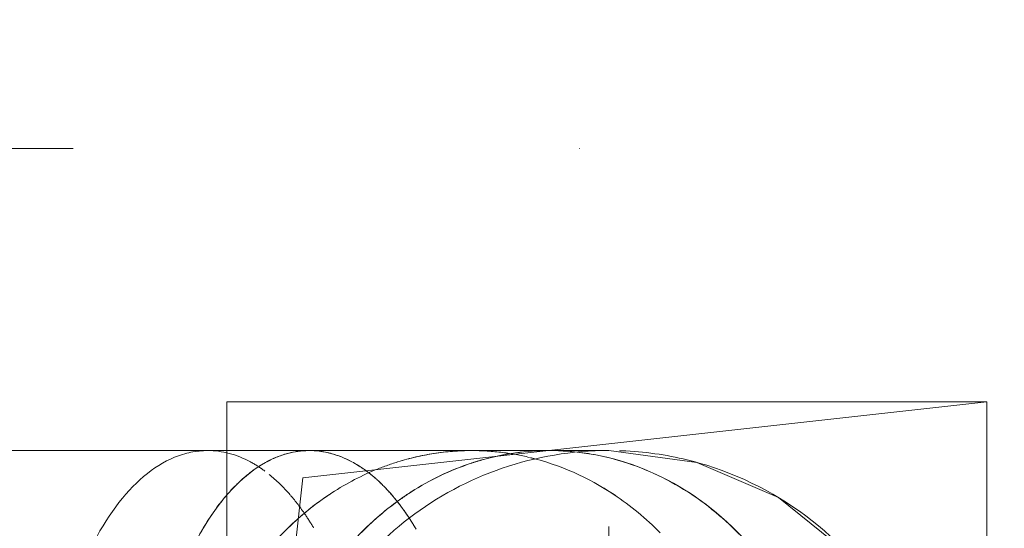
# Model space of a CAD drawing. Header units: millimetres. Extents: x 83162 to 161202, y 56220 to 105342.
# Tile 202 of 209: x 144588 to 144977, y 89850 to 90051. Entities that reach past the tile are written whole.
import ezdxf
from ezdxf import colors
from ezdxf.entities.mleader import LeaderData, LeaderLine
from ezdxf.math import Vec2, Vec3

# ---------------------------------------------------------------- set-up
doc = ezdxf.new("R2010")
doc.units = ezdxf.units.MM
for name, pattern in [('4_ Штрихпунктир_ 10 х 2 мм', [1400, 1000, -200, 0, -200]), ('ADSK_Осевая', [450, 250, -100, 0, -100]), ('ADSK_Штрих_ш2 п1_5', [350, 200, -150])]:
    doc.linetypes.add(name, pattern=pattern)
for name, color, linetype, lineweight in [('A-DETL-GENF-OTLN', 7, 'Continuous', 9), ('A-GENM-____-OTLN', 7, 'Continuous', 9), ('M-EQPM-____-OTLN', 7, 'Continuous', 9), ('P-PIPE-____-CNTR', 7, 'ADSK_Осевая', 18), ('P-PIPE-____-OTLN', 7, 'Continuous', 50), ('S-GRID-____-OTLN', 7, 'Continuous', 9), ('ДЕВИ', 7, 'Continuous', 0)]:
    doc.layers.add(name, color=color, linetype=linetype, lineweight=lineweight)
doc.styles.add('ДЕВИ', font='CS_Gost2304.shx', dxfattribs={"width": 0.8})

# ---------------------------------------------------------------- blocks, each defined once
blk = doc.blocks.new('АР_Канал вертикальный прямоугольный - ВК-3468013-ВКК_01_К3_З_ЭОМ_греющий кабель_')
at = {"layer": 'A-DETL-GENF-OTLN', "color": 254, "lineweight": 13, "true_color": 0xcccccc}
for p, q in [((-120, 120), (150, 150)), ((-150, -150), (-120, 120))]:
    blk.add_line(p, q, dxfattribs=at)
at = {"layer": 'A-GENM-____-OTLN', "color": 254, "lineweight": 5, "true_color": 0xcccccc}
for p, q in [((-150, -150), (-150, 150)), ((-150, 150), (150, 150))]:
    blk.add_line(p, q, dxfattribs=at)
at = {"layer": 'M-EQPM-____-OTLN', "color": 254, "lineweight": 5, "true_color": 0xcccccc}
for p, q in [((-150, -150), (-150, 150)), ((-150, 150), (150, 150)), ((150, 150), (150, -150)), ((150, -150), (-150, -150))]:
    blk.add_line(p, q, dxfattribs=at)
blk = doc.blocks.new('240311_Наметкина 10_РД_АР_К3_R21_rvt-1-ВКК_01_К3_З_ЭОМ_греющий кабель_')
at = {"layer": 'M-EQPM-____-OTLN', "color": 254, "lineweight": 5, "true_color": 0xcccccc}
blk.add_blockref('АР_Канал вертикальный прямоугольный - ВК-3468013-ВКК_01_К3_З_ЭОМ_греющий кабель_', (144820, 89750), dxfattribs=at)
blk = doc.blocks.new('Наметкина 10_РД_АР_К3_Отделка_R21_rvt-1-ВКК_01_К3_З_ЭОМ_греющий кабель_')
at = {"layer": 'S-GRID-____-OTLN', "color": 254, "linetype": '4_ Штрихпунктир_ 10 х 2 мм', "lineweight": 5, "true_color": 0xcccccc}
blk.add_line((153009.86, 90000), (83961.54, 90000), dxfattribs=at)

msp = doc.modelspace()

# ---------------------------------------------------------------- linework, layer by layer
at = {"layer": 'P-PIPE-____-CNTR', "color": 46, "lineweight": 9, "true_color": 0x785107}
msp.add_line((144820.84, 89600.84), (144820.84, 89900.84), dxfattribs=at)
at = {"layer": 'P-PIPE-____-OTLN', "color": 46, "linetype": 'ADSK_Штрих_ш2 п1_5', "lineweight": 9, "true_color": 0x785107}
for p, q in [((144702.57, 89880.81), (144662.45, 89880.81)), ((144797.41, 89880.8), (144766.66, 89880.81))]:
    msp.add_line(p, q, dxfattribs=at)
at = {"layer": 'P-PIPE-____-OTLN', "color": 46, "linetype": 'ADSK_Штрих_ш2 п1_5', "lineweight": 9, "true_color": 0x785107, "flags": 128}
for points in [[(144576.7, 89880.81), (144617.11, 89880.81), (144655.23, 89880.81), (144662.45, 89880.81)], [(144702.59, 89880.81), (144735.26, 89880.81), (144761.42, 89880.81), (144766.65, 89880.81)], [(144797.39, 89880.84), (144813.52, 89880.84), (144820.55, 89880.84), (144820.84, 89880.84)], [(144820.84, 89880.84), (144855.6, 89876.1), (144887.83, 89862.25), (144915.18, 89840.28), (144935.66, 89811.8), (144947.78, 89778.88), (144950.84, 89750.84)]]:
    msp.add_lwpolyline(points, dxfattribs=at)
at = {"layer": 'P-PIPE-____-OTLN', "color": 46, "linetype": 'ADSK_Штрих_ш2 п1_5', "lineweight": 9, "true_color": 0x785107}
for start, end in [(90, 164.5891), (0, 90)]:
    msp.add_arc((144820.84, 89750.84), 130, start, end, dxfattribs=at)
for centre, major_axis, ratio, start_param, end_param in [((144662.45, 89750.81), (0, 130), 0.5, 0.000005, 1.570801), ((144662.45, 89750.81), (0, 130), 0.5, 0, 1.570796), ((144702.59, 89750.81), (0, 130), 0.5, 0, 0.785376), ((144766.65, 89750.81), (0, 130), 0.866025, 0.131376, 0.261799), ((144766.65, 89750.81), (0.02, 130), 0.866025, 0.001056, 0.134001), ((144797.39, 89750.84), (0, 130), 0.866025, 0, 0.239177), ((144702.57, 89750.81), (0, 130), 0.5, 0.235822, 0.261804), ((144766.65, 89750.81), (0.02, 130), 0.866025, 0.262856, 0.344944), ((144797.39, 89750.84), (0, 130), 0.866025, 0.278256, 0.508497), ((144797.39, 89750.8), (0.02, 130), 0.866025, 0.239081, 0.278512), ((144797.39, 89750.84), (0, 130), 0.866025, 0.239218, 0.278177), ((144766.65, 89750.81), (0, 130), 0.866025, 0.344822, 0.523599), ((144702.57, 89750.81), (0, 130), 0.5, 0.523604, 0.548961), ((144766.65, 89750.81), (0.02, 130), 0.866025, 0.524655, 0.78563), ((144797.39, 89750.8), (0.02, 130), 0.866025, 0.505727, 0.558238), ((144797.39, 89750.84), (0, 130), 0.866025, 0.508569, 0.548443), ((144797.39, 89750.84), (0, 130), 0.866025, 0.548608, 0.785398), ((144766.65, 89750.81), (0, 130), 0.866025, 0.699016, 1.570796)]:
    msp.add_ellipse(centre, major_axis=major_axis, ratio=ratio, start_param=start_param, end_param=end_param, dxfattribs=at)
at = {"layer": 'P-PIPE-____-OTLN', "color": 43, "linetype": 'ADSK_Штрих_ш2 п1_5', "lineweight": 9, "true_color": 0xbba883}
for centre, major_axis, ratio, start_param, end_param in [((144662.45, 89750.81), (0, 130), 0.5, 6.021391, 6.283185), ((144662.45, 89750.81), (0, 130), 0.5, 6.021386, 6.283171), ((144702.57, 89750.81), (0, 130), 0.5, 0.099942, 0.234685), ((144702.57, 89750.81), (0, 130), 0.5, 0.000005, 0.085098), ((144702.57, 89750.81), (0, 130), 0.5, 6.021391, 6.282811), ((144702.59, 89750.81), (0, 130), 0.5, 6.126106, 6.283185), ((144702.59, 89750.81), (0, 130), 0.5, 5.969026, 6.109052), ((144766.65, 89750.81), (0.02, 130), 0.866025, 0.134001, 0.261955), ((144766.65, 89750.81), (0, 130), 0.866025, 0.000932, 0.131376), ((144766.65, 89750.81), (0.02, 130), 0.866025, 6.174113, 6.284242), ((144766.65, 89750.81), (0, 130), 0.866025, 6.174128, 6.283185), ((144797.39, 89750.8), (0.02, 130), 0.866025, 0.001056, 0.239081), ((144797.39, 89750.8), (0.02, 130), 0.866025, 5.760643, 6.284242), ((144797.39, 89750.84), (0, 130), 0.866025, 6.12703, 6.283185), ((144797.39, 89750.84), (0, 130), 0.866025, 4.712389, 6.126106), ((144662.45, 89750.81), (0, 130), 0.5, 5.974893, 6.021384), ((144662.45, 89750.81), (0, 130), 0.5, 5.97488, 6.021379), ((144702.57, 89750.81), (0, 130), 0.5, 5.910665, 6.010556), ((144766.65, 89750.81), (0, 130), 0.866025, 0.262766, 0.344822), ((144797.39, 89750.8), (0.02, 130), 0.866025, 0.278512, 0.505727), ((144702.57, 89750.81), (0, 130), 0.5, 0.303244, 0.455211), ((144766.65, 89750.81), (0.02, 130), 0.866025, 0.344944, 0.523788), ((144702.59, 89750.81), (0, 130), 0.5, 5.903216, 5.960147), ((144702.57, 89750.81), (0, 130), 0.5, 0.469835, 0.504789), ((144766.65, 89750.81), (0, 130), 0.866025, 0.524608, 0.699016), ((144797.39, 89750.8), (0.02, 130), 0.866025, 4.713445, 5.76029), ((144702.57, 89750.81), (0, 130), 0.5, 0.551775, 0.785403), ((144797.39, 89750.8), (0.02, 130), 0.866025, 0.558238, 0.78565)]:
    msp.add_ellipse(centre, major_axis=major_axis, ratio=ratio, start_param=start_param, end_param=end_param, dxfattribs=at)
at = {"layer": 'P-PIPE-____-OTLN', "color": 254, "linetype": 'ADSK_Штрих_ш2 п1_5', "lineweight": 9, "true_color": 0xddd3c1}
for centre, major_axis, ratio, start_param, end_param in [((144766.65, 89750.81), (0, 130), 0.866025, 6.079441, 6.174128), ((144766.65, 89750.81), (0.02, 130), 0.866025, 6.07932, 6.174113), ((144766.65, 89750.81), (0, 130), 0.866025, 5.760205, 6.075704), ((144766.65, 89750.81), (0.02, 130), 0.866025, 5.760643, 6.075612), ((144662.45, 89750.81), (0, 130), 0.5, 5.92911, 5.967331), ((144662.45, 89750.81), (0, 130), 0.5, 5.929093, 5.967318), ((144662.45, 89750.81), (0, 130), 0.5, 5.759591, 5.899782), ((144662.45, 89750.81), (0, 130), 0.5, 5.759587, 5.899761), ((144702.57, 89750.81), (0, 130), 0.5, 5.871815, 5.910651), ((144702.59, 89750.81), (0, 130), 0.5, 5.865352, 5.903193), ((144702.59, 89750.81), (0, 130), 0.5, 5.764072, 5.862929), ((144702.57, 89750.81), (0, 130), 0.5, 5.759594, 5.847016), ((144702.59, 89750.81), (0, 130), 0.5, 5.718482, 5.763114), ((144702.57, 89750.81), (0, 130), 0.5, 5.719214, 5.758769), ((144766.65, 89750.81), (0.02, 130), 0.866025, 5.560636, 5.760245), ((144766.65, 89750.81), (0, 130), 0.866025, 5.560615, 5.759587), ((144662.45, 89750.81), (0, 130), 0.5, 5.649919, 5.755287), ((144662.45, 89750.81), (0, 130), 0.5, 5.649909, 5.755277)]:
    msp.add_ellipse(centre, major_axis=major_axis, ratio=ratio, start_param=start_param, end_param=end_param, dxfattribs=at)
at = {"layer": 'P-PIPE-____-OTLN', "color": 254, "linetype": 'ADSK_Штрих_ш2 п1_5', "lineweight": 9, "true_color": 0xeee9e0}
for centre, start_param, end_param in [((144702.57, 89750.81), 5.681584, 5.716713), ((144702.59, 89750.81), 5.679837, 5.716021), ((144662.45, 89750.81), 5.584171, 5.649914), ((144662.45, 89750.81), 5.584166, 5.649903), ((144702.57, 89750.81), 5.646262, 5.678779), ((144702.59, 89750.81), 5.641041, 5.674747), ((144702.57, 89750.81), 5.584176, 5.645003), ((144702.59, 89750.81), 5.578591, 5.639733)]:
    msp.add_ellipse(centre, major_axis=(0, 130), ratio=0.5, start_param=start_param, end_param=end_param, dxfattribs=at)

# ---------------------------------------------------------------- block references
at = {"lineweight": 5}
for name in ['Наметкина 10_РД_АР_К3_Отделка_R21_rvt-1-ВКК_01_К3_З_ЭОМ_греющий кабель_', '240311_Наметкина 10_РД_АР_К3_R21_rvt-1-ВКК_01_К3_З_ЭОМ_греющий кабель_']:
    msp.add_blockref(name, (0, 0), dxfattribs=at)

# ---------------------------------------------------------------- leaders
at = {"layer": 'ДЕВИ', "color": 7}
ml = msp.add_multileader_mtext('Standard', dxfattribs=at)
ml.set_content('{\\C7;ГК3.18\\PЭлектроподогрев трубы\\PДЕВИ Iceguard-18  9м  162Вт. 230В \\PУчасток 18.}', color=5, style='ДЕВИ')
ml.set_leader_properties()
ml.build(insert=Vec2(0, 0))
ml.multileader.update_dxf_attribs({"text_left_attachment_type": 5, "text_right_attachment_type": 5, "dogleg_length": 1, "arrow_head_size": 50})
ctx = ml.context
ctx.base_point, ctx.char_height, ctx.arrow_head_size, ctx.landing_gap_size, ctx.plane_origin = Vec3(142988.06, 85437.34), 200, 50, 0, Vec3(154576.9, 96502.15)
ctx.left_attachment, ctx.right_attachment = 5, 5
notes = []
notes.append((ctx, [(1, (1, 1, 0), (142987.06, 85437.34), (1, 0), 1, [(0, [(139803.91, 90050.83)], 0, [])])]))
ctx.mtext.insert, ctx.mtext.width, ctx.mtext.flow_direction = Vec3(142988.06, 86677.34), 5715.1114, 5
for ctx, leaders in notes:
    for number, flags, end, landing, length, lines in leaders:
        leader = LeaderData()
        leader.index, (leader.has_last_leader_line, leader.has_dogleg_vector, leader.attachment_direction) = number, flags
        leader.last_leader_point, leader.dogleg_vector, leader.dogleg_length = Vec3(end), Vec3(landing), length
        for number, points, colour, breaks in lines:
            line = LeaderLine()
            line.index, line.vertices, line.color, line.breaks = number, Vec3.list(points), colors.encode_raw_color(colour), breaks
            leader.lines.append(line)
        ctx.leaders.append(leader)

doc.saveas('drawing.dxf')
